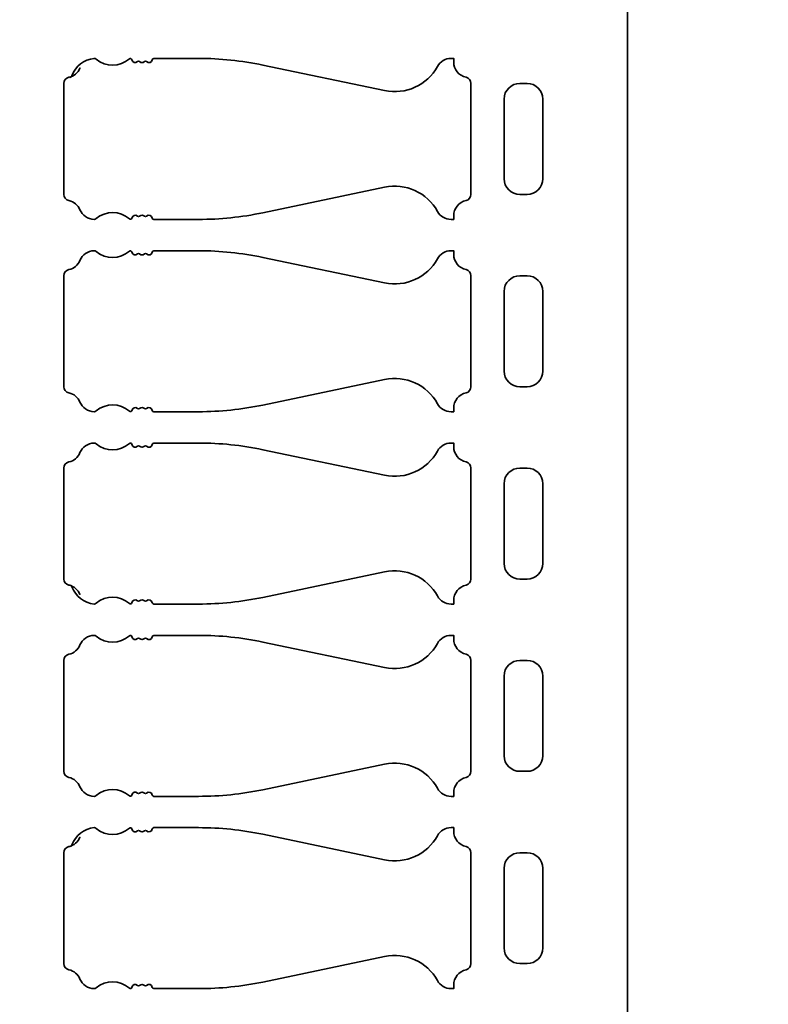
# Model space of a CAD drawing. Header units: centimetres. Extents: x -90 to 100, y -117 to 106.
# Tile 43 of 108: x 75.74 to 81.48, y -23.94 to -16.39. Entities that reach past the tile are written whole.
import ezdxf

# ---------------------------------------------------------------- set-up
doc = ezdxf.new("R2010")
doc.units = ezdxf.units.CM
doc.header["$MEASUREMENT"] = 0
doc.layers.add('Layer 1', color=7, linetype='Continuous')

msp = doc.modelspace()

# ---------------------------------------------------------------- linework, layer by layer
at = {"layer": 'Layer 1', "lineweight": 35}
for points, knots in [([(67.59265, -28.99952), (67.59265, -28.99952), (67.59265, -30.21285), (67.59265, -30.21285), (67.59265, -30.21285), (67.59265, -30.21285), (68.05341, -30.21285), (68.05341, -30.21285), (68.05341, -30.21285), (68.05341, -30.21285), (68.05341, -29.9557), (68.05341, -29.9557), (68.05341, -29.9557), (68.05341, -29.82303), (68.16165, -29.71567), (68.29329, -29.71567), (68.29329, -29.71567), (68.29329, -29.71567), (68.47906, -29.71567), (68.47906, -29.71567), (68.47906, -29.71567), (68.61216, -29.71567), (68.71894, -29.60816), (68.71894, -29.47564), (68.71894, -29.47564), (68.71894, -29.47564), (68.71894, -29.46028), (68.71894, -29.46028), (68.71894, -29.46028), (68.71894, -29.46028), (69.30842, -29.46028), (69.30842, -29.46028), (69.30842, -29.46028), (69.44152, -29.46028), (69.54977, -29.35277), (69.54977, -29.2201), (69.54977, -29.2201), (69.54977, -29.2201), (69.54977, -28.99952), (69.54977, -28.99952), (69.54977, -28.99952), (69.54977, -28.99952), (80.40458, -28.99952), (80.40458, -28.99952), (80.40458, -28.99952), (80.40458, -28.99952), (80.40458, -28.00956), (80.40458, -28.00956), (80.40458, -28.00956), (80.40458, -28.00956), (81.24418, -28.00956), (81.24418, -28.00956), (81.24418, -28.00956), (81.37728, -28.00956), (81.48406, -27.90205), (81.48406, -27.76953), (81.48406, -27.76953), (81.48406, -27.76953), (81.48406, -26.56952), (81.48406, -26.56952), (81.48406, -26.56952), (81.48406, -26.43699), (81.37728, -26.32948), (81.24418, -26.32948), (81.24418, -26.32948), (81.24418, -26.32948), (81.00429, -26.32948), (81.00429, -26.32948), (81.00429, -26.32948), (81.00429, -26.32948), (81.00429, -27.16952), (81.00429, -27.16952), (81.00429, -27.16952), (81.00429, -27.16952), (80.70443, -27.16952), (80.70443, -27.16952), (80.70443, -27.16952), (80.70443, -27.16952), (80.70443, -26.32948), (80.70443, -26.32948), (80.70443, -26.32948), (80.70443, -26.32948), (80.40458, -26.32948), (80.40458, -26.32948), (80.40458, -26.32948), (80.40458, -26.32948), (80.40458, -15.65634), (80.40458, -15.65634), (80.40458, -15.65634), (80.40458, -15.65634), (81.24418, -15.65634), (81.24418, -15.65634), (81.24418, -15.65634), (81.37728, -15.65634), (81.48406, -15.54883), (81.48406, -15.41631), (81.48406, -15.41631), (81.48406, -15.41631), (81.48406, -14.2163), (81.48406, -14.2163), (81.48406, -14.2163), (81.48406, -14.08378), (81.37728, -13.97627), (81.24418, -13.97627), (81.24418, -13.97627), (81.24418, -13.97627), (81.00429, -13.97627), (81.00429, -13.97627), (81.00429, -13.97627), (81.00429, -13.97627), (81.00429, -14.8163), (81.00429, -14.8163), (81.00429, -14.8163), (81.00429, -14.8163), (80.70443, -14.8163), (80.70443, -14.8163), (80.70443, -14.8163), (80.70443, -14.8163), (80.70443, -13.97627), (80.70443, -13.97627), (80.70443, -13.97627), (80.70443, -13.97627), (80.40458, -13.97627), (80.40458, -13.97627), (80.40458, -13.97627), (80.40458, -13.97627), (80.40458, -7.61623), (80.40458, -7.61623), (80.40458, -7.61623), (80.40458, -7.61623), (81.24418, -7.61623), (81.24418, -7.61623), (81.24418, -7.61623), (81.37728, -7.61623), (81.48406, -7.50887), (81.48406, -7.37635), (81.48406, -7.37635), (81.48406, -7.37635), (81.48406, -6.17634), (81.48406, -6.17634), (81.48406, -6.17634), (81.48406, -6.04367), (81.37728, -5.93631), (81.24418, -5.93631), (81.24418, -5.93631), (81.24418, -5.93631), (81.00429, -5.93631), (81.00429, -5.93631), (81.00429, -5.93631), (81.00429, -5.93631), (81.00429, -6.77634), (81.00429, -6.77634), (81.00429, -6.77634), (81.00429, -6.77634), (80.70443, -6.77634), (80.70443, -6.77634), (80.70443, -6.77634), (80.70443, -6.77634), (80.70443, -5.93631), (80.70443, -5.93631), (80.70443, -5.93631), (80.70443, -5.93631), (80.40458, -5.93631), (80.40458, -5.93631), (80.40458, -5.93631), (80.40458, -5.93631), (80.40458, -4.94634), (80.40458, -4.94634), (80.40458, -4.94634), (80.40458, -4.94634), (74.88429, -4.94634), (74.88429, -4.94634), (74.88429, -4.94634), (74.88429, -4.94634), (74.88429, -4.64634), (74.88429, -4.64634), (74.88429, -4.64634), (74.88429, -4.64634), (73.20363, -4.64634), (73.20363, -4.64634), (73.20363, -4.64634), (73.20363, -4.64634), (73.20363, -4.94634), (73.20363, -4.94634), (73.20363, -4.94634), (73.20363, -4.94634), (60.48385, -4.94634), (60.48385, -4.94634), (60.48385, -4.94634), (60.48385, -4.94634), (60.48385, -4.64634), (60.48385, -4.64634), (60.48385, -4.64634), (60.48385, -4.64634), (58.80466, -4.64634), (58.80466, -4.64634), (58.80466, -4.64634), (58.80466, -4.64634), (58.80466, -4.94634), (58.80466, -4.94634), (58.80466, -4.94634), (58.80466, -4.94634), (51.9043, -4.94634), (51.9043, -4.94634), (51.9043, -4.94634), (51.9043, -4.94634), (51.9043, -13.97627), (51.9043, -13.97627), (51.9043, -13.97627), (51.9043, -13.97627), (51.60415, -13.97627), (51.60415, -13.97627), (51.60415, -13.97627), (51.60415, -13.97627), (51.60415, -15.65634), (51.60415, -15.65634), (51.60415, -15.65634), (51.60415, -15.65634), (51.9043, -15.65634), (51.9043, -15.65634), (51.9043, -15.65634), (51.9043, -15.65634), (51.9043, -16.64631), (51.9043, -16.64631), (51.9043, -16.64631), (51.9043, -16.64631), (65.1938, -16.64631), (65.1938, -16.64631), (65.1938, -16.64631), (65.1938, -16.64631), (66.20453, -21.84831), (66.20453, -21.84831), (66.20453, -21.84831), (66.20453, -21.84831), (65.90907, -21.9055), (65.90907, -21.9055), (65.90907, -21.9055), (65.90907, -21.9055), (66.06997, -22.73018), (66.06997, -22.73018), (66.06997, -22.73018), (66.06997, -22.73018), (65.77596, -22.78737), (65.77596, -22.78737), (65.77596, -22.78737), (65.77596, -22.78737), (65.61506, -21.96269), (65.61506, -21.96269), (65.61506, -21.96269), (65.61506, -21.96269), (65.37956, -22.00848), (65.37956, -22.00848), (65.37956, -22.00848), (65.24938, -22.03378), (65.16454, -22.15972), (65.18941, -22.2899), (65.18941, -22.2899), (65.18941, -22.2899), (65.41906, -23.46783), (65.41906, -23.46783), (65.41906, -23.46783), (65.44392, -23.59801), (65.56972, -23.68299), (65.6999, -23.65769), (65.6999, -23.65769), (65.6999, -23.65769), (66.52487, -23.49752), (66.52487, -23.49752), (66.52487, -23.49752), (66.52487, -23.49752), (67.53561, -28.69952), (67.53561, -28.69952), (67.53561, -28.69952), (67.53561, -28.69952), (68.35473, -28.69952), (68.35473, -28.69952), (68.35473, -28.69952), (68.35473, -28.69952), (68.35473, -28.99952), (68.35473, -28.99952), (68.35473, -28.99952), (68.35473, -28.99952), (67.59265, -28.99952), (67.59265, -28.99952)], [0, 0, 0, 0, 0.0138889, 0.0138889, 0.0138889, 0.0138889, 0.0277778, 0.0277778, 0.0277778, 0.0277778, 0.0416667, 0.0416667, 0.0416667, 0.0416667, 0.0555556, 0.0555556, 0.0555556, 0.0555556, 0.0694444, 0.0694444, 0.0694444, 0.0694444, 0.0833333, 0.0833333, 0.0833333, 0.0833333, 0.0972222, 0.0972222, 0.0972222, 0.0972222, 0.1111111, 0.1111111, 0.1111111, 0.1111111, 0.125, 0.125, 0.125, 0.125, 0.1388889, 0.1388889, 0.1388889, 0.1388889, 0.1527778, 0.1527778, 0.1527778, 0.1527778, 0.1666667, 0.1666667, 0.1666667, 0.1666667, 0.1805556, 0.1805556, 0.1805556, 0.1805556, 0.1944444, 0.1944444, 0.1944444, 0.1944444, 0.2083333, 0.2083333, 0.2083333, 0.2083333, 0.2222222, 0.2222222, 0.2222222, 0.2222222, 0.2361111, 0.2361111, 0.2361111, 0.2361111, 0.25, 0.25, 0.25, 0.25, 0.2638889, 0.2638889, 0.2638889, 0.2638889, 0.2777778, 0.2777778, 0.2777778, 0.2777778, 0.2916667, 0.2916667, 0.2916667, 0.2916667, 0.3055556, 0.3055556, 0.3055556, 0.3055556, 0.3194444, 0.3194444, 0.3194444, 0.3194444, 0.3333333, 0.3333333, 0.3333333, 0.3333333, 0.3472222, 0.3472222, 0.3472222, 0.3472222, 0.3611111, 0.3611111, 0.3611111, 0.3611111, 0.375, 0.375, 0.375, 0.375, 0.3888889, 0.3888889, 0.3888889, 0.3888889, 0.4027778, 0.4027778, 0.4027778, 0.4027778, 0.4166667, 0.4166667, 0.4166667, 0.4166667, 0.4305556, 0.4305556, 0.4305556, 0.4305556, 0.4444444, 0.4444444, 0.4444444, 0.4444444, 0.4583333, 0.4583333, 0.4583333, 0.4583333, 0.4722222, 0.4722222, 0.4722222, 0.4722222, 0.4861111, 0.4861111, 0.4861111, 0.4861111, 0.5, 0.5, 0.5, 0.5, 0.5138889, 0.5138889, 0.5138889, 0.5138889, 0.5277778, 0.5277778, 0.5277778, 0.5277778, 0.5416667, 0.5416667, 0.5416667, 0.5416667, 0.5555556, 0.5555556, 0.5555556, 0.5555556, 0.5694444, 0.5694444, 0.5694444, 0.5694444, 0.5833333, 0.5833333, 0.5833333, 0.5833333, 0.5972222, 0.5972222, 0.5972222, 0.5972222, 0.6111111, 0.6111111, 0.6111111, 0.6111111, 0.625, 0.625, 0.625, 0.625, 0.6388889, 0.6388889, 0.6388889, 0.6388889, 0.6527778, 0.6527778, 0.6527778, 0.6527778, 0.6666667, 0.6666667, 0.6666667, 0.6666667, 0.6805556, 0.6805556, 0.6805556, 0.6805556, 0.6944444, 0.6944444, 0.6944444, 0.6944444, 0.7083333, 0.7083333, 0.7083333, 0.7083333, 0.7222222, 0.7222222, 0.7222222, 0.7222222, 0.7361111, 0.7361111, 0.7361111, 0.7361111, 0.75, 0.75, 0.75, 0.75, 0.7638889, 0.7638889, 0.7638889, 0.7638889, 0.7777778, 0.7777778, 0.7777778, 0.7777778, 0.7916667, 0.7916667, 0.7916667, 0.7916667, 0.8055556, 0.8055556, 0.8055556, 0.8055556, 0.8194444, 0.8194444, 0.8194444, 0.8194444, 0.8333333, 0.8333333, 0.8333333, 0.8333333, 0.8472222, 0.8472222, 0.8472222, 0.8472222, 0.8611111, 0.8611111, 0.8611111, 0.8611111, 0.875, 0.875, 0.875, 0.875, 0.8888889, 0.8888889, 0.8888889, 0.8888889, 0.9027778, 0.9027778, 0.9027778, 0.9027778, 0.9166667, 0.9166667, 0.9166667, 0.9166667, 0.9305556, 0.9305556, 0.9305556, 0.9305556, 0.9444444, 0.9444444, 0.9444444, 0.9444444, 0.9583333, 0.9583333, 0.9583333, 0.9583333, 0.9722222, 0.9722222, 0.9722222, 0.9722222, 1, 1, 1, 1]), ([(76.14515, -16.82022), (76.14222, -16.82929), (76.13198, -16.83441), (76.12175, -16.83237), (76.12175, -16.83237), (76.15978, -16.82388), (76.19196, -16.79741), (76.20658, -16.76128), (76.20658, -16.76128), (76.19196, -16.79741), (76.15978, -16.82388), (76.12175, -16.83237), (76.12175, -16.83237), (76.0998, -16.83719), (76.08372, -16.85665), (76.08372, -16.87917), (76.08372, -16.87917), (76.08372, -16.87917), (76.08372, -17.72959), (76.08372, -17.72959), (76.08372, -17.72959), (76.08372, -17.75212), (76.0998, -17.77157), (76.12175, -17.77655), (76.12175, -17.77655), (76.15978, -17.78489), (76.19196, -17.81136), (76.20658, -17.84749), (76.20658, -17.84749), (76.2256, -17.89108), (76.26655, -17.91989), (76.31482, -17.92121), (76.31482, -17.92121), (76.32067, -17.9215), (76.32653, -17.91946), (76.33091, -17.91551), (76.33091, -17.91551), (76.40405, -17.85232), (76.51229, -17.85334), (76.58543, -17.91755), (76.58543, -17.91755), (76.59128, -17.92384), (76.60298, -17.92004), (76.60444, -17.91083), (76.60444, -17.91083), (76.60883, -17.89035), (76.6337, -17.88216), (76.64832, -17.89649), (76.64832, -17.89649), (76.65271, -17.90088), (76.66002, -17.90088), (76.66441, -17.89649), (76.66441, -17.89649), (76.67465, -17.88684), (76.69074, -17.88684), (76.70098, -17.89649), (76.70098, -17.89649), (76.70537, -17.90088), (76.71268, -17.90088), (76.71707, -17.89649), (76.71707, -17.89649), (76.73316, -17.88201), (76.75803, -17.89049), (76.76095, -17.91126), (76.76095, -17.91126), (76.76242, -17.91711), (76.76827, -17.92136), (76.77412, -17.92136), (76.77412, -17.92136), (76.77412, -17.92136), (77.11639, -17.92136), (77.11639, -17.92136), (77.11639, -17.92136), (77.28168, -17.92136), (77.44697, -17.90424), (77.60933, -17.87031), (77.60933, -17.87031), (77.60933, -17.87031), (78.54254, -17.6746), (78.54254, -17.6746), (78.54254, -17.6746), (78.70344, -17.64095), (78.86726, -17.71585), (78.94771, -17.85963), (78.94771, -17.85963), (78.96819, -17.89766), (79.00915, -17.92136), (79.05156, -17.92136), (79.05156, -17.92136), (79.05156, -17.92136), (79.07204, -17.92136), (79.07204, -17.92136), (79.07204, -17.92136), (79.07204, -17.92136), (79.07204, -17.89371), (79.07204, -17.89371), (79.07204, -17.89371), (79.07204, -17.8374), (79.11154, -17.78854), (79.16712, -17.77655), (79.16712, -17.77655), (79.18906, -17.77157), (79.20369, -17.75212), (79.20369, -17.72959), (79.20369, -17.72959), (79.20369, -17.72959), (79.20369, -16.87917), (79.20369, -16.87917), (79.20369, -16.87917), (79.20369, -16.85665), (79.18906, -16.83719), (79.16712, -16.83237), (79.16712, -16.83237), (79.11154, -16.82022), (79.07204, -16.77152), (79.07204, -16.71506), (79.07204, -16.71506), (79.07204, -16.71506), (79.07204, -16.68741), (79.07204, -16.68741), (79.07204, -16.68741), (79.07204, -16.68741), (79.05156, -16.68741), (79.05156, -16.68741), (79.05156, -16.68741), (79.00915, -16.68741), (78.96819, -16.71111), (78.94771, -16.74928), (78.94771, -16.74928), (78.86726, -16.89292), (78.70344, -16.96781), (78.54254, -16.93417), (78.54254, -16.93417), (78.54254, -16.93417), (77.60933, -16.73846), (77.60933, -16.73846), (77.60933, -16.73846), (77.44697, -16.70452), (77.28168, -16.68741), (77.11639, -16.68741), (77.11639, -16.68741), (77.11639, -16.68741), (76.77412, -16.68741), (76.77412, -16.68741), (76.77412, -16.68741), (76.76827, -16.68741), (76.76242, -16.6918), (76.76095, -16.6975), (76.76095, -16.6975), (76.75803, -16.71827), (76.73316, -16.72676), (76.71707, -16.71228), (76.71707, -16.71228), (76.71268, -16.70789), (76.70537, -16.70789), (76.70098, -16.71228), (76.70098, -16.71228), (76.69074, -16.72193), (76.67465, -16.72193), (76.66441, -16.71228), (76.66441, -16.71228), (76.66002, -16.70789), (76.65271, -16.70789), (76.64832, -16.71228), (76.64832, -16.71228), (76.6337, -16.72661), (76.60883, -16.71842), (76.60444, -16.69794), (76.60444, -16.69794), (76.60298, -16.68887), (76.59128, -16.68492), (76.58543, -16.69121), (76.58543, -16.69121), (76.51229, -16.75543), (76.40405, -16.75645), (76.33091, -16.69326), (76.33091, -16.69326), (76.32653, -16.68946), (76.32067, -16.68726), (76.31482, -16.68756), (76.31482, -16.68756), (76.2373, -16.69487), (76.17148, -16.7468), (76.14515, -16.82022)], [0, 0, 0, 0, 0.0212766, 0.0212766, 0.0212766, 0.0212766, 0.0425532, 0.0425532, 0.0425532, 0.0425532, 0.0638298, 0.0638298, 0.0638298, 0.0638298, 0.0851064, 0.0851064, 0.0851064, 0.0851064, 0.106383, 0.106383, 0.106383, 0.106383, 0.1276596, 0.1276596, 0.1276596, 0.1276596, 0.1489362, 0.1489362, 0.1489362, 0.1489362, 0.1702128, 0.1702128, 0.1702128, 0.1702128, 0.1914894, 0.1914894, 0.1914894, 0.1914894, 0.212766, 0.212766, 0.212766, 0.212766, 0.2340426, 0.2340426, 0.2340426, 0.2340426, 0.2553191, 0.2553191, 0.2553191, 0.2553191, 0.2765957, 0.2765957, 0.2765957, 0.2765957, 0.2978723, 0.2978723, 0.2978723, 0.2978723, 0.3191489, 0.3191489, 0.3191489, 0.3191489, 0.3404255, 0.3404255, 0.3404255, 0.3404255, 0.3617021, 0.3617021, 0.3617021, 0.3617021, 0.3829787, 0.3829787, 0.3829787, 0.3829787, 0.4042553, 0.4042553, 0.4042553, 0.4042553, 0.4255319, 0.4255319, 0.4255319, 0.4255319, 0.4468085, 0.4468085, 0.4468085, 0.4468085, 0.4680851, 0.4680851, 0.4680851, 0.4680851, 0.4893617, 0.4893617, 0.4893617, 0.4893617, 0.5106383, 0.5106383, 0.5106383, 0.5106383, 0.5319149, 0.5319149, 0.5319149, 0.5319149, 0.5531915, 0.5531915, 0.5531915, 0.5531915, 0.5744681, 0.5744681, 0.5744681, 0.5744681, 0.5957447, 0.5957447, 0.5957447, 0.5957447, 0.6170213, 0.6170213, 0.6170213, 0.6170213, 0.6382979, 0.6382979, 0.6382979, 0.6382979, 0.6595745, 0.6595745, 0.6595745, 0.6595745, 0.6808511, 0.6808511, 0.6808511, 0.6808511, 0.7021277, 0.7021277, 0.7021277, 0.7021277, 0.7234043, 0.7234043, 0.7234043, 0.7234043, 0.7446809, 0.7446809, 0.7446809, 0.7446809, 0.7659574, 0.7659574, 0.7659574, 0.7659574, 0.787234, 0.787234, 0.787234, 0.787234, 0.8085106, 0.8085106, 0.8085106, 0.8085106, 0.8297872, 0.8297872, 0.8297872, 0.8297872, 0.8510638, 0.8510638, 0.8510638, 0.8510638, 0.8723404, 0.8723404, 0.8723404, 0.8723404, 0.893617, 0.893617, 0.893617, 0.893617, 0.9148936, 0.9148936, 0.9148936, 0.9148936, 0.9361702, 0.9361702, 0.9361702, 0.9361702, 0.9574468, 0.9574468, 0.9574468, 0.9574468, 1, 1, 1, 1]), ([(79.75513, -17.60965), (79.75513, -17.60965), (79.75513, -16.99911), (79.75513, -16.99911), (79.75513, -16.99911), (79.75513, -16.93285), (79.70101, -16.87917), (79.63519, -16.87917), (79.63519, -16.87917), (79.63519, -16.87917), (79.5796, -16.87917), (79.5796, -16.87917), (79.5796, -16.87917), (79.51232, -16.87917), (79.4582, -16.93285), (79.4582, -16.99911), (79.4582, -16.99911), (79.4582, -16.99911), (79.4582, -17.60965), (79.4582, -17.60965), (79.4582, -17.60965), (79.4582, -17.67591), (79.51232, -17.72959), (79.5796, -17.72959), (79.5796, -17.72959), (79.5796, -17.72959), (79.63519, -17.72959), (79.63519, -17.72959), (79.63519, -17.72959), (79.70101, -17.72959), (79.75513, -17.67591), (79.75513, -17.60965)], [0, 0, 0, 0, 0.1111111, 0.1111111, 0.1111111, 0.1111111, 0.2222222, 0.2222222, 0.2222222, 0.2222222, 0.3333333, 0.3333333, 0.3333333, 0.3333333, 0.4444444, 0.4444444, 0.4444444, 0.4444444, 0.5555556, 0.5555556, 0.5555556, 0.5555556, 0.6666667, 0.6666667, 0.6666667, 0.6666667, 0.7777778, 0.7777778, 0.7777778, 0.7777778, 1, 1, 1, 1]), ([(79.20369, -18.353), (79.20369, -18.353), (79.20369, -19.20343), (79.20369, -19.20343), (79.20369, -19.20343), (79.20369, -19.22595), (79.18906, -19.24555), (79.16712, -19.25038), (79.16712, -19.25038), (79.11154, -19.26252), (79.07204, -19.31123), (79.07204, -19.36754), (79.07204, -19.36754), (79.07204, -19.36754), (79.07204, -19.39519), (79.07204, -19.39519), (79.07204, -19.39519), (79.07204, -19.39519), (79.05156, -19.39519), (79.05156, -19.39519), (79.05156, -19.39519), (79.00915, -19.39519), (78.96819, -19.37149), (78.94771, -19.33346), (78.94771, -19.33346), (78.86726, -19.18982), (78.70344, -19.11479), (78.54254, -19.14843), (78.54254, -19.14843), (78.54254, -19.14843), (77.60933, -19.34414), (77.60933, -19.34414), (77.60933, -19.34414), (77.44697, -19.37808), (77.28168, -19.39519), (77.11639, -19.39519), (77.11639, -19.39519), (77.11639, -19.39519), (76.77412, -19.39519), (76.77412, -19.39519), (76.77412, -19.39519), (76.76827, -19.39519), (76.76242, -19.39095), (76.76095, -19.3851), (76.76095, -19.3851), (76.75803, -19.36433), (76.73316, -19.35584), (76.71707, -19.37032), (76.71707, -19.37032), (76.71268, -19.37471), (76.70537, -19.37471), (76.70098, -19.37032), (76.70098, -19.37032), (76.69074, -19.36067), (76.67465, -19.36067), (76.66441, -19.37032), (76.66441, -19.37032), (76.66002, -19.37471), (76.65271, -19.37471), (76.64832, -19.37032), (76.64832, -19.37032), (76.6337, -19.35599), (76.60883, -19.36418), (76.60444, -19.38466), (76.60444, -19.38466), (76.60298, -19.39387), (76.59128, -19.39768), (76.58543, -19.39153), (76.58543, -19.39153), (76.51229, -19.32717), (76.40405, -19.32615), (76.33091, -19.38934), (76.33091, -19.38934), (76.32653, -19.39329), (76.32067, -19.39534), (76.31482, -19.39519), (76.31482, -19.39519), (76.26655, -19.39373), (76.2256, -19.36491), (76.20658, -19.32132), (76.20658, -19.32132), (76.19196, -19.28519), (76.15978, -19.25872), (76.12175, -19.25038), (76.12175, -19.25038), (76.0998, -19.24555), (76.08372, -19.22595), (76.08372, -19.20343), (76.08372, -19.20343), (76.08372, -19.20343), (76.08372, -18.353), (76.08372, -18.353), (76.08372, -18.353), (76.08372, -18.33048), (76.0998, -18.31102), (76.12175, -18.3062), (76.12175, -18.3062), (76.15978, -18.29786), (76.19196, -18.27124), (76.20658, -18.23511), (76.20658, -18.23511), (76.2256, -18.19167), (76.26655, -18.16285), (76.31482, -18.16139), (76.31482, -18.16139), (76.32067, -18.16124), (76.32653, -18.16329), (76.33091, -18.16724), (76.33091, -18.16724), (76.40405, -18.23028), (76.51229, -18.2294), (76.58543, -18.16505), (76.58543, -18.16505), (76.59128, -18.1589), (76.60298, -18.1627), (76.60444, -18.17177), (76.60444, -18.17177), (76.60883, -18.1924), (76.6337, -18.20044), (76.64832, -18.18611), (76.64832, -18.18611), (76.65271, -18.18187), (76.66002, -18.18187), (76.66441, -18.18611), (76.66441, -18.18611), (76.67465, -18.19576), (76.69074, -18.19576), (76.70098, -18.18611), (76.70098, -18.18611), (76.70537, -18.18187), (76.71268, -18.18187), (76.71707, -18.18611), (76.71707, -18.18611), (76.73316, -18.20074), (76.75803, -18.19211), (76.76095, -18.17133), (76.76095, -18.17133), (76.76242, -18.16563), (76.76827, -18.16124), (76.77412, -18.16124), (76.77412, -18.16124), (76.77412, -18.16124), (77.11639, -18.16124), (77.11639, -18.16124), (77.11639, -18.16124), (77.28168, -18.16124), (77.44697, -18.1785), (77.60933, -18.21244), (77.60933, -18.21244), (77.60933, -18.21244), (78.54254, -18.408), (78.54254, -18.408), (78.54254, -18.408), (78.70344, -18.44179), (78.86726, -18.36675), (78.94771, -18.22311), (78.94771, -18.22311), (78.96819, -18.18494), (79.00915, -18.16124), (79.05156, -18.16124), (79.05156, -18.16124), (79.05156, -18.16124), (79.07204, -18.16124), (79.07204, -18.16124), (79.07204, -18.16124), (79.07204, -18.16124), (79.07204, -18.18889), (79.07204, -18.18889), (79.07204, -18.18889), (79.07204, -18.24535), (79.11154, -18.29406), (79.16712, -18.3062), (79.16712, -18.3062), (79.18906, -18.31102), (79.20369, -18.33048), (79.20369, -18.353)], [0, 0, 0, 0, 0.0222222, 0.0222222, 0.0222222, 0.0222222, 0.0444444, 0.0444444, 0.0444444, 0.0444444, 0.0666667, 0.0666667, 0.0666667, 0.0666667, 0.0888889, 0.0888889, 0.0888889, 0.0888889, 0.1111111, 0.1111111, 0.1111111, 0.1111111, 0.1333333, 0.1333333, 0.1333333, 0.1333333, 0.1555556, 0.1555556, 0.1555556, 0.1555556, 0.1777778, 0.1777778, 0.1777778, 0.1777778, 0.2, 0.2, 0.2, 0.2, 0.2222222, 0.2222222, 0.2222222, 0.2222222, 0.2444444, 0.2444444, 0.2444444, 0.2444444, 0.2666667, 0.2666667, 0.2666667, 0.2666667, 0.2888889, 0.2888889, 0.2888889, 0.2888889, 0.3111111, 0.3111111, 0.3111111, 0.3111111, 0.3333333, 0.3333333, 0.3333333, 0.3333333, 0.3555556, 0.3555556, 0.3555556, 0.3555556, 0.3777778, 0.3777778, 0.3777778, 0.3777778, 0.4, 0.4, 0.4, 0.4, 0.4222222, 0.4222222, 0.4222222, 0.4222222, 0.4444444, 0.4444444, 0.4444444, 0.4444444, 0.4666667, 0.4666667, 0.4666667, 0.4666667, 0.4888889, 0.4888889, 0.4888889, 0.4888889, 0.5111111, 0.5111111, 0.5111111, 0.5111111, 0.5333333, 0.5333333, 0.5333333, 0.5333333, 0.5555556, 0.5555556, 0.5555556, 0.5555556, 0.5777778, 0.5777778, 0.5777778, 0.5777778, 0.6, 0.6, 0.6, 0.6, 0.6222222, 0.6222222, 0.6222222, 0.6222222, 0.6444444, 0.6444444, 0.6444444, 0.6444444, 0.6666667, 0.6666667, 0.6666667, 0.6666667, 0.6888889, 0.6888889, 0.6888889, 0.6888889, 0.7111111, 0.7111111, 0.7111111, 0.7111111, 0.7333333, 0.7333333, 0.7333333, 0.7333333, 0.7555556, 0.7555556, 0.7555556, 0.7555556, 0.7777778, 0.7777778, 0.7777778, 0.7777778, 0.8, 0.8, 0.8, 0.8, 0.8222222, 0.8222222, 0.8222222, 0.8222222, 0.8444444, 0.8444444, 0.8444444, 0.8444444, 0.8666667, 0.8666667, 0.8666667, 0.8666667, 0.8888889, 0.8888889, 0.8888889, 0.8888889, 0.9111111, 0.9111111, 0.9111111, 0.9111111, 0.9333333, 0.9333333, 0.9333333, 0.9333333, 0.9555556, 0.9555556, 0.9555556, 0.9555556, 1, 1, 1, 1]), ([(79.63519, -19.20343), (79.70101, -19.20343), (79.75513, -19.14975), (79.75513, -19.08348), (79.75513, -19.08348), (79.75513, -19.08348), (79.75513, -18.47309), (79.75513, -18.47309), (79.75513, -18.47309), (79.75513, -18.40683), (79.70101, -18.353), (79.63519, -18.353), (79.63519, -18.353), (79.63519, -18.353), (79.5796, -18.353), (79.5796, -18.353), (79.5796, -18.353), (79.51232, -18.353), (79.4582, -18.40683), (79.4582, -18.47309), (79.4582, -18.47309), (79.4582, -18.47309), (79.4582, -19.08348), (79.4582, -19.08348), (79.4582, -19.08348), (79.4582, -19.14975), (79.51232, -19.20343), (79.5796, -19.20343), (79.5796, -19.20343), (79.5796, -19.20343), (79.63519, -19.20343), (79.63519, -19.20343)], [0, 0, 0, 0, 0.1111111, 0.1111111, 0.1111111, 0.1111111, 0.2222222, 0.2222222, 0.2222222, 0.2222222, 0.3333333, 0.3333333, 0.3333333, 0.3333333, 0.4444444, 0.4444444, 0.4444444, 0.4444444, 0.5555556, 0.5555556, 0.5555556, 0.5555556, 0.6666667, 0.6666667, 0.6666667, 0.6666667, 0.7777778, 0.7777778, 0.7777778, 0.7777778, 1, 1, 1, 1]), ([(76.14515, -20.73621), (76.14222, -20.72714), (76.13198, -20.72216), (76.12175, -20.72421), (76.12175, -20.72421), (76.15978, -20.73255), (76.19196, -20.75917), (76.20658, -20.79515), (76.20658, -20.79515), (76.19196, -20.75917), (76.15978, -20.73255), (76.12175, -20.72421), (76.12175, -20.72421), (76.0998, -20.71939), (76.08372, -20.69978), (76.08372, -20.67726), (76.08372, -20.67726), (76.08372, -20.67726), (76.08372, -19.82698), (76.08372, -19.82698), (76.08372, -19.82698), (76.08372, -19.80446), (76.0998, -19.78486), (76.12175, -19.78003), (76.12175, -19.78003), (76.15978, -19.77169), (76.19196, -19.74522), (76.20658, -19.70894), (76.20658, -19.70894), (76.2256, -19.6655), (76.26655, -19.63668), (76.31482, -19.63522), (76.31482, -19.63522), (76.32067, -19.63507), (76.32653, -19.63712), (76.33091, -19.64107), (76.33091, -19.64107), (76.40405, -19.70411), (76.51229, -19.70324), (76.58543, -19.63888), (76.58543, -19.63888), (76.59128, -19.63273), (76.60298, -19.63654), (76.60444, -19.64561), (76.60444, -19.64561), (76.60883, -19.66623), (76.6337, -19.67442), (76.64832, -19.66009), (76.64832, -19.66009), (76.65271, -19.6557), (76.66002, -19.6557), (76.66441, -19.66009), (76.66441, -19.66009), (76.67465, -19.66959), (76.69074, -19.66959), (76.70098, -19.66009), (76.70098, -19.66009), (76.70537, -19.6557), (76.71268, -19.6557), (76.71707, -19.66009), (76.71707, -19.66009), (76.73316, -19.67442), (76.75803, -19.66608), (76.76095, -19.64517), (76.76095, -19.64517), (76.76242, -19.63946), (76.76827, -19.63522), (76.77412, -19.63522), (76.77412, -19.63522), (76.77412, -19.63522), (77.11639, -19.63522), (77.11639, -19.63522), (77.11639, -19.63522), (77.28168, -19.63522), (77.44697, -19.65233), (77.60933, -19.68627), (77.60933, -19.68627), (77.60933, -19.68627), (78.54254, -19.88183), (78.54254, -19.88183), (78.54254, -19.88183), (78.70344, -19.91562), (78.86726, -19.84059), (78.94771, -19.69695), (78.94771, -19.69695), (78.96819, -19.65877), (79.00915, -19.63522), (79.05156, -19.63522), (79.05156, -19.63522), (79.05156, -19.63522), (79.07204, -19.63522), (79.07204, -19.63522), (79.07204, -19.63522), (79.07204, -19.63522), (79.07204, -19.66287), (79.07204, -19.66287), (79.07204, -19.66287), (79.07204, -19.71918), (79.11154, -19.76789), (79.16712, -19.78003), (79.16712, -19.78003), (79.18906, -19.78486), (79.20369, -19.80446), (79.20369, -19.82698), (79.20369, -19.82698), (79.20369, -19.82698), (79.20369, -20.67726), (79.20369, -20.67726), (79.20369, -20.67726), (79.20369, -20.69978), (79.18906, -20.71939), (79.16712, -20.72421), (79.16712, -20.72421), (79.11154, -20.73635), (79.07204, -20.78506), (79.07204, -20.84138), (79.07204, -20.84138), (79.07204, -20.84138), (79.07204, -20.86902), (79.07204, -20.86902), (79.07204, -20.86902), (79.07204, -20.86902), (79.05156, -20.86902), (79.05156, -20.86902), (79.05156, -20.86902), (79.00915, -20.86902), (78.96819, -20.84532), (78.94771, -20.80729), (78.94771, -20.80729), (78.86726, -20.66366), (78.70344, -20.58862), (78.54254, -20.62226), (78.54254, -20.62226), (78.54254, -20.62226), (77.60933, -20.81797), (77.60933, -20.81797), (77.60933, -20.81797), (77.44697, -20.85191), (77.28168, -20.86902), (77.11639, -20.86902), (77.11639, -20.86902), (77.11639, -20.86902), (76.77412, -20.86902), (76.77412, -20.86902), (76.77412, -20.86902), (76.76827, -20.86902), (76.76242, -20.86478), (76.76095, -20.85893), (76.76095, -20.85893), (76.75803, -20.8383), (76.73316, -20.82967), (76.71707, -20.84415), (76.71707, -20.84415), (76.71268, -20.84854), (76.70537, -20.84854), (76.70098, -20.84415), (76.70098, -20.84415), (76.69074, -20.83465), (76.67465, -20.83465), (76.66441, -20.84415), (76.66441, -20.84415), (76.66002, -20.84854), (76.65271, -20.84854), (76.64832, -20.84415), (76.64832, -20.84415), (76.6337, -20.82982), (76.60883, -20.83801), (76.60444, -20.85849), (76.60444, -20.85849), (76.60298, -20.8677), (76.59128, -20.87151), (76.58543, -20.86536), (76.58543, -20.86536), (76.51229, -20.801), (76.40405, -20.80013), (76.33091, -20.86317), (76.33091, -20.86317), (76.32653, -20.86712), (76.32067, -20.86917), (76.31482, -20.86902), (76.31482, -20.86902), (76.2373, -20.86171), (76.17148, -20.80978), (76.14515, -20.73621)], [0, 0, 0, 0, 0.0212766, 0.0212766, 0.0212766, 0.0212766, 0.0425532, 0.0425532, 0.0425532, 0.0425532, 0.0638298, 0.0638298, 0.0638298, 0.0638298, 0.0851064, 0.0851064, 0.0851064, 0.0851064, 0.106383, 0.106383, 0.106383, 0.106383, 0.1276596, 0.1276596, 0.1276596, 0.1276596, 0.1489362, 0.1489362, 0.1489362, 0.1489362, 0.1702128, 0.1702128, 0.1702128, 0.1702128, 0.1914894, 0.1914894, 0.1914894, 0.1914894, 0.212766, 0.212766, 0.212766, 0.212766, 0.2340426, 0.2340426, 0.2340426, 0.2340426, 0.2553191, 0.2553191, 0.2553191, 0.2553191, 0.2765957, 0.2765957, 0.2765957, 0.2765957, 0.2978723, 0.2978723, 0.2978723, 0.2978723, 0.3191489, 0.3191489, 0.3191489, 0.3191489, 0.3404255, 0.3404255, 0.3404255, 0.3404255, 0.3617021, 0.3617021, 0.3617021, 0.3617021, 0.3829787, 0.3829787, 0.3829787, 0.3829787, 0.4042553, 0.4042553, 0.4042553, 0.4042553, 0.4255319, 0.4255319, 0.4255319, 0.4255319, 0.4468085, 0.4468085, 0.4468085, 0.4468085, 0.4680851, 0.4680851, 0.4680851, 0.4680851, 0.4893617, 0.4893617, 0.4893617, 0.4893617, 0.5106383, 0.5106383, 0.5106383, 0.5106383, 0.5319149, 0.5319149, 0.5319149, 0.5319149, 0.5531915, 0.5531915, 0.5531915, 0.5531915, 0.5744681, 0.5744681, 0.5744681, 0.5744681, 0.5957447, 0.5957447, 0.5957447, 0.5957447, 0.6170213, 0.6170213, 0.6170213, 0.6170213, 0.6382979, 0.6382979, 0.6382979, 0.6382979, 0.6595745, 0.6595745, 0.6595745, 0.6595745, 0.6808511, 0.6808511, 0.6808511, 0.6808511, 0.7021277, 0.7021277, 0.7021277, 0.7021277, 0.7234043, 0.7234043, 0.7234043, 0.7234043, 0.7446809, 0.7446809, 0.7446809, 0.7446809, 0.7659574, 0.7659574, 0.7659574, 0.7659574, 0.787234, 0.787234, 0.787234, 0.787234, 0.8085106, 0.8085106, 0.8085106, 0.8085106, 0.8297872, 0.8297872, 0.8297872, 0.8297872, 0.8510638, 0.8510638, 0.8510638, 0.8510638, 0.8723404, 0.8723404, 0.8723404, 0.8723404, 0.893617, 0.893617, 0.893617, 0.893617, 0.9148936, 0.9148936, 0.9148936, 0.9148936, 0.9361702, 0.9361702, 0.9361702, 0.9361702, 0.9574468, 0.9574468, 0.9574468, 0.9574468, 1, 1, 1, 1]), ([(79.63519, -20.67726), (79.70101, -20.67726), (79.75513, -20.62358), (79.75513, -20.55732), (79.75513, -20.55732), (79.75513, -20.55732), (79.75513, -19.94693), (79.75513, -19.94693), (79.75513, -19.94693), (79.75513, -19.88066), (79.70101, -19.82698), (79.63519, -19.82698), (79.63519, -19.82698), (79.63519, -19.82698), (79.5796, -19.82698), (79.5796, -19.82698), (79.5796, -19.82698), (79.51232, -19.82698), (79.4582, -19.88066), (79.4582, -19.94693), (79.4582, -19.94693), (79.4582, -19.94693), (79.4582, -20.55732), (79.4582, -20.55732), (79.4582, -20.55732), (79.4582, -20.62358), (79.51232, -20.67726), (79.5796, -20.67726), (79.5796, -20.67726), (79.5796, -20.67726), (79.63519, -20.67726), (79.63519, -20.67726)], [0, 0, 0, 0, 0.1111111, 0.1111111, 0.1111111, 0.1111111, 0.2222222, 0.2222222, 0.2222222, 0.2222222, 0.3333333, 0.3333333, 0.3333333, 0.3333333, 0.4444444, 0.4444444, 0.4444444, 0.4444444, 0.5555556, 0.5555556, 0.5555556, 0.5555556, 0.6666667, 0.6666667, 0.6666667, 0.6666667, 0.7777778, 0.7777778, 0.7777778, 0.7777778, 1, 1, 1, 1]), ([(79.20369, -21.30081), (79.20369, -21.30081), (79.20369, -22.15109), (79.20369, -22.15109), (79.20369, -22.15109), (79.20369, -22.17376), (79.18906, -22.19322), (79.16712, -22.19804), (79.16712, -22.19804), (79.11154, -22.21004), (79.07204, -22.25889), (79.07204, -22.31521), (79.07204, -22.31521), (79.07204, -22.31521), (79.07204, -22.34285), (79.07204, -22.34285), (79.07204, -22.34285), (79.07204, -22.34285), (79.05156, -22.34285), (79.05156, -22.34285), (79.05156, -22.34285), (79.00915, -22.34285), (78.96819, -22.3193), (78.94771, -22.28113), (78.94771, -22.28113), (78.86726, -22.13749), (78.70344, -22.06245), (78.54254, -22.09624), (78.54254, -22.09624), (78.54254, -22.09624), (77.60933, -22.2918), (77.60933, -22.2918), (77.60933, -22.2918), (77.44697, -22.32589), (77.28168, -22.34285), (77.11639, -22.34285), (77.11639, -22.34285), (77.11639, -22.34285), (76.77412, -22.34285), (76.77412, -22.34285), (76.77412, -22.34285), (76.76827, -22.34285), (76.76242, -22.33861), (76.76095, -22.33291), (76.76095, -22.33291), (76.75803, -22.31214), (76.73316, -22.30365), (76.71707, -22.31799), (76.71707, -22.31799), (76.71268, -22.32237), (76.70537, -22.32237), (76.70098, -22.31799), (76.70098, -22.31799), (76.69074, -22.30848), (76.67465, -22.30848), (76.66441, -22.31799), (76.66441, -22.31799), (76.66002, -22.32237), (76.65271, -22.32237), (76.64832, -22.31799), (76.64832, -22.31799), (76.6337, -22.30365), (76.60883, -22.31184), (76.60444, -22.33232), (76.60444, -22.33232), (76.60298, -22.34154), (76.59128, -22.34534), (76.58543, -22.3392), (76.58543, -22.3392), (76.51229, -22.27484), (76.40405, -22.27396), (76.33091, -22.337), (76.33091, -22.337), (76.32653, -22.34095), (76.32067, -22.343), (76.31482, -22.34285), (76.31482, -22.34285), (76.26655, -22.34154), (76.2256, -22.31257), (76.20658, -22.26913), (76.20658, -22.26913), (76.19196, -22.233), (76.15978, -22.20638), (76.12175, -22.19804), (76.12175, -22.19804), (76.0998, -22.19322), (76.08372, -22.17376), (76.08372, -22.15109), (76.08372, -22.15109), (76.08372, -22.15109), (76.08372, -21.30081), (76.08372, -21.30081), (76.08372, -21.30081), (76.08372, -21.27814), (76.0998, -21.25869), (76.12175, -21.25386), (76.12175, -21.25386), (76.15978, -21.24552), (76.19196, -21.21905), (76.20658, -21.18277), (76.20658, -21.18277), (76.2256, -21.13933), (76.26655, -21.11052), (76.31482, -21.10905), (76.31482, -21.10905), (76.32067, -21.10891), (76.32653, -21.11095), (76.33091, -21.1149), (76.33091, -21.1149), (76.40405, -21.17795), (76.51229, -21.17707), (76.58543, -21.11286), (76.58543, -21.11286), (76.59128, -21.10657), (76.60298, -21.11037), (76.60444, -21.11958), (76.60444, -21.11958), (76.60883, -21.14006), (76.6337, -21.14825), (76.64832, -21.13392), (76.64832, -21.13392), (76.65271, -21.12953), (76.66002, -21.12953), (76.66441, -21.13392), (76.66441, -21.13392), (76.67465, -21.14343), (76.69074, -21.14343), (76.70098, -21.13392), (76.70098, -21.13392), (76.70537, -21.12953), (76.71268, -21.12953), (76.71707, -21.13392), (76.71707, -21.13392), (76.73316, -21.1484), (76.75803, -21.13992), (76.76095, -21.11915), (76.76095, -21.11915), (76.76242, -21.11329), (76.76827, -21.10905), (76.77412, -21.10905), (76.77412, -21.10905), (76.77412, -21.10905), (77.11639, -21.10905), (77.11639, -21.10905), (77.11639, -21.10905), (77.28168, -21.10905), (77.44697, -21.12617), (77.60933, -21.1601), (77.60933, -21.1601), (77.60933, -21.1601), (78.54254, -21.35567), (78.54254, -21.35567), (78.54254, -21.35567), (78.70344, -21.38946), (78.86726, -21.31442), (78.94771, -21.17078), (78.94771, -21.17078), (78.96819, -21.1326), (79.00915, -21.10905), (79.05156, -21.10905), (79.05156, -21.10905), (79.05156, -21.10905), (79.07204, -21.10905), (79.07204, -21.10905), (79.07204, -21.10905), (79.07204, -21.10905), (79.07204, -21.1367), (79.07204, -21.1367), (79.07204, -21.1367), (79.07204, -21.19301), (79.11154, -21.24187), (79.16712, -21.25386), (79.16712, -21.25386), (79.18906, -21.25869), (79.20369, -21.27814), (79.20369, -21.30081)], [0, 0, 0, 0, 0.0222222, 0.0222222, 0.0222222, 0.0222222, 0.0444444, 0.0444444, 0.0444444, 0.0444444, 0.0666667, 0.0666667, 0.0666667, 0.0666667, 0.0888889, 0.0888889, 0.0888889, 0.0888889, 0.1111111, 0.1111111, 0.1111111, 0.1111111, 0.1333333, 0.1333333, 0.1333333, 0.1333333, 0.1555556, 0.1555556, 0.1555556, 0.1555556, 0.1777778, 0.1777778, 0.1777778, 0.1777778, 0.2, 0.2, 0.2, 0.2, 0.2222222, 0.2222222, 0.2222222, 0.2222222, 0.2444444, 0.2444444, 0.2444444, 0.2444444, 0.2666667, 0.2666667, 0.2666667, 0.2666667, 0.2888889, 0.2888889, 0.2888889, 0.2888889, 0.3111111, 0.3111111, 0.3111111, 0.3111111, 0.3333333, 0.3333333, 0.3333333, 0.3333333, 0.3555556, 0.3555556, 0.3555556, 0.3555556, 0.3777778, 0.3777778, 0.3777778, 0.3777778, 0.4, 0.4, 0.4, 0.4, 0.4222222, 0.4222222, 0.4222222, 0.4222222, 0.4444444, 0.4444444, 0.4444444, 0.4444444, 0.4666667, 0.4666667, 0.4666667, 0.4666667, 0.4888889, 0.4888889, 0.4888889, 0.4888889, 0.5111111, 0.5111111, 0.5111111, 0.5111111, 0.5333333, 0.5333333, 0.5333333, 0.5333333, 0.5555556, 0.5555556, 0.5555556, 0.5555556, 0.5777778, 0.5777778, 0.5777778, 0.5777778, 0.6, 0.6, 0.6, 0.6, 0.6222222, 0.6222222, 0.6222222, 0.6222222, 0.6444444, 0.6444444, 0.6444444, 0.6444444, 0.6666667, 0.6666667, 0.6666667, 0.6666667, 0.6888889, 0.6888889, 0.6888889, 0.6888889, 0.7111111, 0.7111111, 0.7111111, 0.7111111, 0.7333333, 0.7333333, 0.7333333, 0.7333333, 0.7555556, 0.7555556, 0.7555556, 0.7555556, 0.7777778, 0.7777778, 0.7777778, 0.7777778, 0.8, 0.8, 0.8, 0.8, 0.8222222, 0.8222222, 0.8222222, 0.8222222, 0.8444444, 0.8444444, 0.8444444, 0.8444444, 0.8666667, 0.8666667, 0.8666667, 0.8666667, 0.8888889, 0.8888889, 0.8888889, 0.8888889, 0.9111111, 0.9111111, 0.9111111, 0.9111111, 0.9333333, 0.9333333, 0.9333333, 0.9333333, 0.9555556, 0.9555556, 0.9555556, 0.9555556, 1, 1, 1, 1]), ([(79.75513, -21.42076), (79.75513, -21.3545), (79.70101, -21.30081), (79.63519, -21.30081), (79.63519, -21.30081), (79.63519, -21.30081), (79.5796, -21.30081), (79.5796, -21.30081), (79.5796, -21.30081), (79.51232, -21.30081), (79.4582, -21.3545), (79.4582, -21.42076), (79.4582, -21.42076), (79.4582, -21.42076), (79.4582, -22.03115), (79.4582, -22.03115), (79.4582, -22.03115), (79.4582, -22.09741), (79.51232, -22.15109), (79.5796, -22.15109), (79.5796, -22.15109), (79.5796, -22.15109), (79.63519, -22.15109), (79.63519, -22.15109), (79.63519, -22.15109), (79.70101, -22.15109), (79.75513, -22.09741), (79.75513, -22.03115), (79.75513, -22.03115), (79.75513, -22.03115), (79.75513, -21.42076), (79.75513, -21.42076)], [0, 0, 0, 0, 0.1111111, 0.1111111, 0.1111111, 0.1111111, 0.2222222, 0.2222222, 0.2222222, 0.2222222, 0.3333333, 0.3333333, 0.3333333, 0.3333333, 0.4444444, 0.4444444, 0.4444444, 0.4444444, 0.5555556, 0.5555556, 0.5555556, 0.5555556, 0.6666667, 0.6666667, 0.6666667, 0.6666667, 0.7777778, 0.7777778, 0.7777778, 0.7777778, 1, 1, 1, 1]), ([(76.14515, -22.7157), (76.14222, -22.72477), (76.13198, -22.72974), (76.12175, -22.72769), (76.12175, -22.72769), (76.15978, -22.71936), (76.19196, -22.69273), (76.20658, -22.65675), (76.20658, -22.65675), (76.19196, -22.69273), (76.15978, -22.71936), (76.12175, -22.72769), (76.12175, -22.72769), (76.0998, -22.73252), (76.08372, -22.75212), (76.08372, -22.77465), (76.08372, -22.77465), (76.08372, -22.77465), (76.08372, -23.62507), (76.08372, -23.62507), (76.08372, -23.62507), (76.08372, -23.6476), (76.0998, -23.66705), (76.12175, -23.67188), (76.12175, -23.67188), (76.15978, -23.68036), (76.19196, -23.70684), (76.20658, -23.74296), (76.20658, -23.74296), (76.2256, -23.78641), (76.26655, -23.81537), (76.31482, -23.81669), (76.31482, -23.81669), (76.32067, -23.81683), (76.32653, -23.81478), (76.33091, -23.81098), (76.33091, -23.81098), (76.40405, -23.74779), (76.51229, -23.74867), (76.58543, -23.81303), (76.58543, -23.81303), (76.59128, -23.81917), (76.60298, -23.81537), (76.60444, -23.8063), (76.60444, -23.8063), (76.60883, -23.78568), (76.6337, -23.77763), (76.64832, -23.79197), (76.64832, -23.79197), (76.65271, -23.79621), (76.66002, -23.79621), (76.66441, -23.79197), (76.66441, -23.79197), (76.67465, -23.78231), (76.69074, -23.78231), (76.70098, -23.79197), (76.70098, -23.79197), (76.70537, -23.79621), (76.71268, -23.79621), (76.71707, -23.79197), (76.71707, -23.79197), (76.73316, -23.77748), (76.75803, -23.78597), (76.76095, -23.80674), (76.76095, -23.80674), (76.76242, -23.81259), (76.76827, -23.81669), (76.77412, -23.81669), (76.77412, -23.81669), (76.77412, -23.81669), (77.11639, -23.81669), (77.11639, -23.81669), (77.11639, -23.81669), (77.28168, -23.81669), (77.44697, -23.79957), (77.60933, -23.76578), (77.60933, -23.76578), (77.60933, -23.76578), (78.54254, -23.57007), (78.54254, -23.57007), (78.54254, -23.57007), (78.70344, -23.53628), (78.86726, -23.61132), (78.94771, -23.75496), (78.94771, -23.75496), (78.96819, -23.79314), (79.00915, -23.81669), (79.05156, -23.81669), (79.05156, -23.81669), (79.05156, -23.81669), (79.07204, -23.81669), (79.07204, -23.81669), (79.07204, -23.81669), (79.07204, -23.81669), (79.07204, -23.78904), (79.07204, -23.78904), (79.07204, -23.78904), (79.07204, -23.73273), (79.11154, -23.68402), (79.16712, -23.67188), (79.16712, -23.67188), (79.18906, -23.66705), (79.20369, -23.6476), (79.20369, -23.62507), (79.20369, -23.62507), (79.20369, -23.62507), (79.20369, -22.77465), (79.20369, -22.77465), (79.20369, -22.77465), (79.20369, -22.75212), (79.18906, -22.73252), (79.16712, -22.72769), (79.16712, -22.72769), (79.11154, -22.7157), (79.07204, -22.66684), (79.07204, -22.61053), (79.07204, -22.61053), (79.07204, -22.61053), (79.07204, -22.58288), (79.07204, -22.58288), (79.07204, -22.58288), (79.07204, -22.58288), (79.05156, -22.58288), (79.05156, -22.58288), (79.05156, -22.58288), (79.00915, -22.58288), (78.96819, -22.60658), (78.94771, -22.64476), (78.94771, -22.64476), (78.86726, -22.7884), (78.70344, -22.86329), (78.54254, -22.82964), (78.54254, -22.82964), (78.54254, -22.82964), (77.60933, -22.63393), (77.60933, -22.63393), (77.60933, -22.63393), (77.44697, -22.6), (77.28168, -22.58288), (77.11639, -22.58288), (77.11639, -22.58288), (77.11639, -22.58288), (76.77412, -22.58288), (76.77412, -22.58288), (76.77412, -22.58288), (76.76827, -22.58288), (76.76242, -22.58713), (76.76095, -22.59298), (76.76095, -22.59298), (76.75803, -22.61375), (76.73316, -22.62223), (76.71707, -22.60775), (76.71707, -22.60775), (76.71268, -22.60336), (76.70537, -22.60336), (76.70098, -22.60775), (76.70098, -22.60775), (76.69074, -22.61726), (76.67465, -22.61726), (76.66441, -22.60775), (76.66441, -22.60775), (76.66002, -22.60336), (76.65271, -22.60336), (76.64832, -22.60775), (76.64832, -22.60775), (76.6337, -22.62209), (76.60883, -22.61389), (76.60444, -22.59342), (76.60444, -22.59342), (76.60298, -22.5842), (76.59128, -22.5804), (76.58543, -22.58654), (76.58543, -22.58654), (76.51229, -22.6509), (76.40405, -22.65178), (76.33091, -22.58874), (76.33091, -22.58874), (76.32653, -22.58479), (76.32067, -22.58274), (76.31482, -22.58288), (76.31482, -22.58288), (76.2373, -22.5902), (76.17148, -22.64212), (76.14515, -22.7157)], [0, 0, 0, 0, 0.0212766, 0.0212766, 0.0212766, 0.0212766, 0.0425532, 0.0425532, 0.0425532, 0.0425532, 0.0638298, 0.0638298, 0.0638298, 0.0638298, 0.0851064, 0.0851064, 0.0851064, 0.0851064, 0.106383, 0.106383, 0.106383, 0.106383, 0.1276596, 0.1276596, 0.1276596, 0.1276596, 0.1489362, 0.1489362, 0.1489362, 0.1489362, 0.1702128, 0.1702128, 0.1702128, 0.1702128, 0.1914894, 0.1914894, 0.1914894, 0.1914894, 0.212766, 0.212766, 0.212766, 0.212766, 0.2340426, 0.2340426, 0.2340426, 0.2340426, 0.2553191, 0.2553191, 0.2553191, 0.2553191, 0.2765957, 0.2765957, 0.2765957, 0.2765957, 0.2978723, 0.2978723, 0.2978723, 0.2978723, 0.3191489, 0.3191489, 0.3191489, 0.3191489, 0.3404255, 0.3404255, 0.3404255, 0.3404255, 0.3617021, 0.3617021, 0.3617021, 0.3617021, 0.3829787, 0.3829787, 0.3829787, 0.3829787, 0.4042553, 0.4042553, 0.4042553, 0.4042553, 0.4255319, 0.4255319, 0.4255319, 0.4255319, 0.4468085, 0.4468085, 0.4468085, 0.4468085, 0.4680851, 0.4680851, 0.4680851, 0.4680851, 0.4893617, 0.4893617, 0.4893617, 0.4893617, 0.5106383, 0.5106383, 0.5106383, 0.5106383, 0.5319149, 0.5319149, 0.5319149, 0.5319149, 0.5531915, 0.5531915, 0.5531915, 0.5531915, 0.5744681, 0.5744681, 0.5744681, 0.5744681, 0.5957447, 0.5957447, 0.5957447, 0.5957447, 0.6170213, 0.6170213, 0.6170213, 0.6170213, 0.6382979, 0.6382979, 0.6382979, 0.6382979, 0.6595745, 0.6595745, 0.6595745, 0.6595745, 0.6808511, 0.6808511, 0.6808511, 0.6808511, 0.7021277, 0.7021277, 0.7021277, 0.7021277, 0.7234043, 0.7234043, 0.7234043, 0.7234043, 0.7446809, 0.7446809, 0.7446809, 0.7446809, 0.7659574, 0.7659574, 0.7659574, 0.7659574, 0.787234, 0.787234, 0.787234, 0.787234, 0.8085106, 0.8085106, 0.8085106, 0.8085106, 0.8297872, 0.8297872, 0.8297872, 0.8297872, 0.8510638, 0.8510638, 0.8510638, 0.8510638, 0.8723404, 0.8723404, 0.8723404, 0.8723404, 0.893617, 0.893617, 0.893617, 0.893617, 0.9148936, 0.9148936, 0.9148936, 0.9148936, 0.9361702, 0.9361702, 0.9361702, 0.9361702, 0.9574468, 0.9574468, 0.9574468, 0.9574468, 1, 1, 1, 1]), ([(79.75513, -22.89459), (79.75513, -22.82833), (79.70101, -22.77465), (79.63519, -22.77465), (79.63519, -22.77465), (79.63519, -22.77465), (79.5796, -22.77465), (79.5796, -22.77465), (79.5796, -22.77465), (79.51232, -22.77465), (79.4582, -22.82833), (79.4582, -22.89459), (79.4582, -22.89459), (79.4582, -22.89459), (79.4582, -23.50498), (79.4582, -23.50498), (79.4582, -23.50498), (79.4582, -23.57124), (79.51232, -23.62507), (79.5796, -23.62507), (79.5796, -23.62507), (79.5796, -23.62507), (79.63519, -23.62507), (79.63519, -23.62507), (79.63519, -23.62507), (79.70101, -23.62507), (79.75513, -23.57124), (79.75513, -23.50498), (79.75513, -23.50498), (79.75513, -23.50498), (79.75513, -22.89459), (79.75513, -22.89459)], [0, 0, 0, 0, 0.1111111, 0.1111111, 0.1111111, 0.1111111, 0.2222222, 0.2222222, 0.2222222, 0.2222222, 0.3333333, 0.3333333, 0.3333333, 0.3333333, 0.4444444, 0.4444444, 0.4444444, 0.4444444, 0.5555556, 0.5555556, 0.5555556, 0.5555556, 0.6666667, 0.6666667, 0.6666667, 0.6666667, 0.7777778, 0.7777778, 0.7777778, 0.7777778, 1, 1, 1, 1])]:
    msp.add_open_spline(points, degree=3, knots=knots, dxfattribs=at)

doc.saveas('drawing.dxf')
